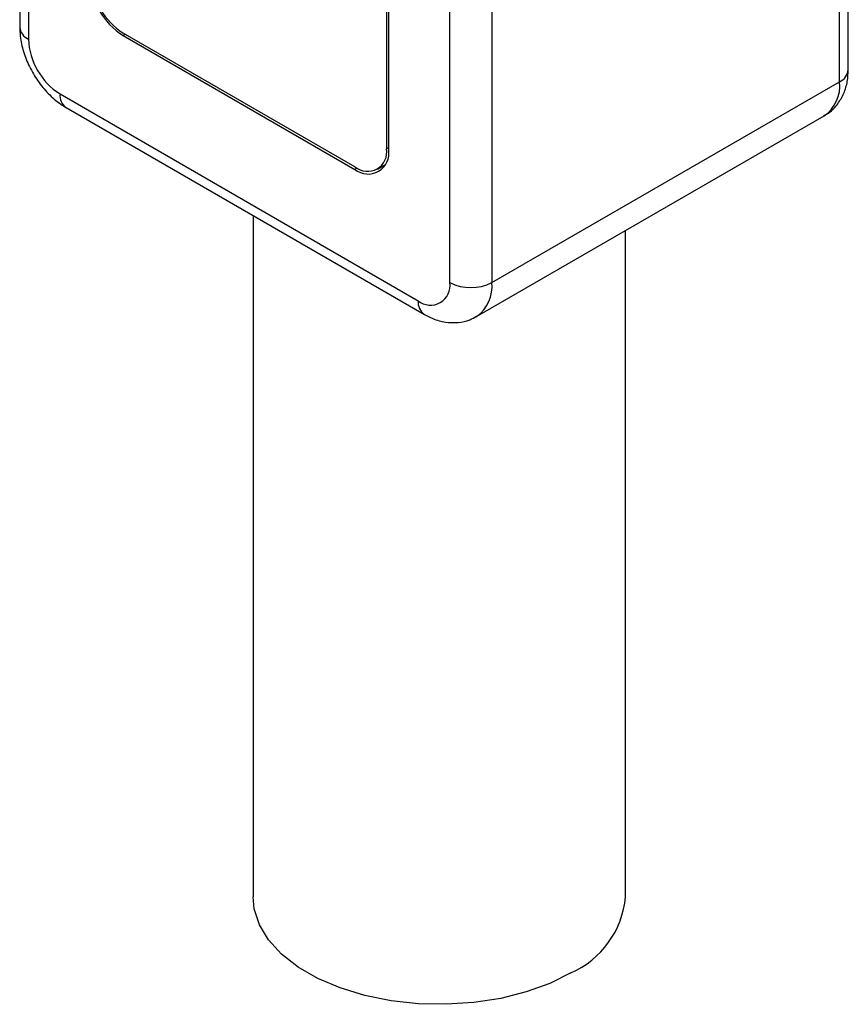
# Model space of a CAD drawing. Header units: millimetres. Extents: x 3 to 137, y 3 to 105.
# Tile 8 of 18: x 120.44 to 126.01, y 71 to 77.61. Entities that reach past the tile are written whole.
import ezdxf

# ---------------------------------------------------------------- set-up
doc = ezdxf.new("R2010")
doc.units = ezdxf.units.MM
doc.header["$LTSCALE"] = 0.5

msp = doc.modelspace()

# ---------------------------------------------------------------- linework, layer by layer
for p, q in [((120.44419, 81.78596), (120.44419, 77.55665)), ((120.50277, 81.70432), (120.50277, 77.475)), ((122.90694, 80.35367), (122.90694, 76.74034)), ((122.92108, 76.73218), (122.92108, 80.3455)), ((123.3312, 75.84219), (123.3312, 80.0715)), ((123.61404, 80.0715), (123.61404, 75.84219)), ((125.94749, 77.18926), (125.94749, 78.18332)), ((126.00607, 77.2709), (126.00607, 78.14951)), ((122.6948, 76.61784), (121.13917, 77.51589)), ((121.15331, 77.50773), (121.13917, 77.49956)), ((121.13917, 77.49956), (122.6948, 76.60151)), ((123.61404, 75.84219), (125.94749, 77.18926)), ((120.7149, 77.10758), (123.11907, 75.71969)), ((120.75633, 77.01601), (123.1605, 75.62812)), ((123.51047, 75.61327), (125.84392, 76.96034)), ((122.90694, 76.74034), (122.92108, 76.74851)), ((122.70945, 76.60997), (122.6948, 76.60151)), ((122.84479, 76.60299), (122.90047, 76.63513)), ((122.01049, 76.292), (122.01049, 71.7184)), ((124.51049, 71.7184), (124.51049, 76.19057))]:
    msp.add_line(p, q)
at = {"flags": 128}
msp.add_lwpolyline([(124.14437, 71.20814), (124.00276, 71.13779), (123.84457, 71.08041), (123.67334, 71.03728), (123.49288, 71.00937), (123.30723, 70.99729), (123.12053, 71.00133), (122.93697, 71.02138), (122.76062, 71.057), (122.59545, 71.10739), (122.44513, 71.17144), (122.31302, 71.2477), (122.20208, 71.33448), (122.11479, 71.42983), (122.05308, 71.53163), (122.01835, 71.6376), (122.01049, 71.7184)], dxfattribs=at)
for centre, radius, start, end in [((121.40416, 77.91383), 0.49178, 182.605478, 237.394522), ((121.3876, 77.90427), 0.46104, 182.605478, 237.394522), ((120.54429, 77.56663), 0.10059, 185.694799, 245.625342), ((120.96334, 77.49596), 0.46104, 182.605478, 237.394522), ((125.90598, 77.28088), 0.10059, 294.374658, 354.305201), ((125.70249, 77.16222), 0.24649, 305.013333, 6.298848), ((120.81291, 77.09676), 0.0986, 173.701153, 234.986667), ((122.77761, 76.71937), 0.13101, 230.796715, 9.214037), ((122.78313, 76.7098), 0.13975, 230.796715, 9.214037), ((123.20188, 75.82121), 0.13101, 230.796715, 9.214037), ((123.47262, 76.11513), 0.3074, 242.609672, 297.390328), ((123.3634, 75.81761), 0.25185, 305.926198, 5.600469), ((123.2192, 75.70983), 0.10062, 174.380297, 234.294206), ((123.89474, 71.77374), 0.61823, 293.81514, 354.864719)]:
    msp.add_arc(centre, radius, start, end)
for points, knots in [([(120.44419, 77.55665), (120.44496, 77.53623), (120.447, 77.48185), (120.46717, 77.39176), (120.50734, 77.28985), (120.56403, 77.19356), (120.63501, 77.10755), (120.70134, 77.0498), (120.74395, 77.02362), (120.75633, 77.01601)], [0, 0, 0, 0, 0.09844724, 0.26217206, 0.42660353, 0.5914915, 0.75849913, 0.92981362, 1, 1, 1, 1]), ([(125.84155, 76.96274), (125.85357, 76.96878), (125.89063, 76.98743), (125.93756, 77.03979), (125.97889, 77.11142), (126.00213, 77.18972), (126.00479, 77.24445), (126.00607, 77.2709)], [0, 0, 0, 0, 0.1093803, 0.3374639, 0.5597133, 0.7872697, 1, 1, 1, 1]), ([(123.1605, 75.62812), (123.17905, 75.61836), (123.2244, 75.59449), (123.3006, 75.57332), (123.38538, 75.5708), (123.45771, 75.58445), (123.49533, 75.60768), (123.50968, 75.61654)], [0, 0, 0, 0, 0.1683434, 0.4116272, 0.6407323, 0.8628928, 1, 1, 1, 1])]:
    msp.add_open_spline(points, degree=3, knots=knots)

doc.saveas('drawing.dxf')
